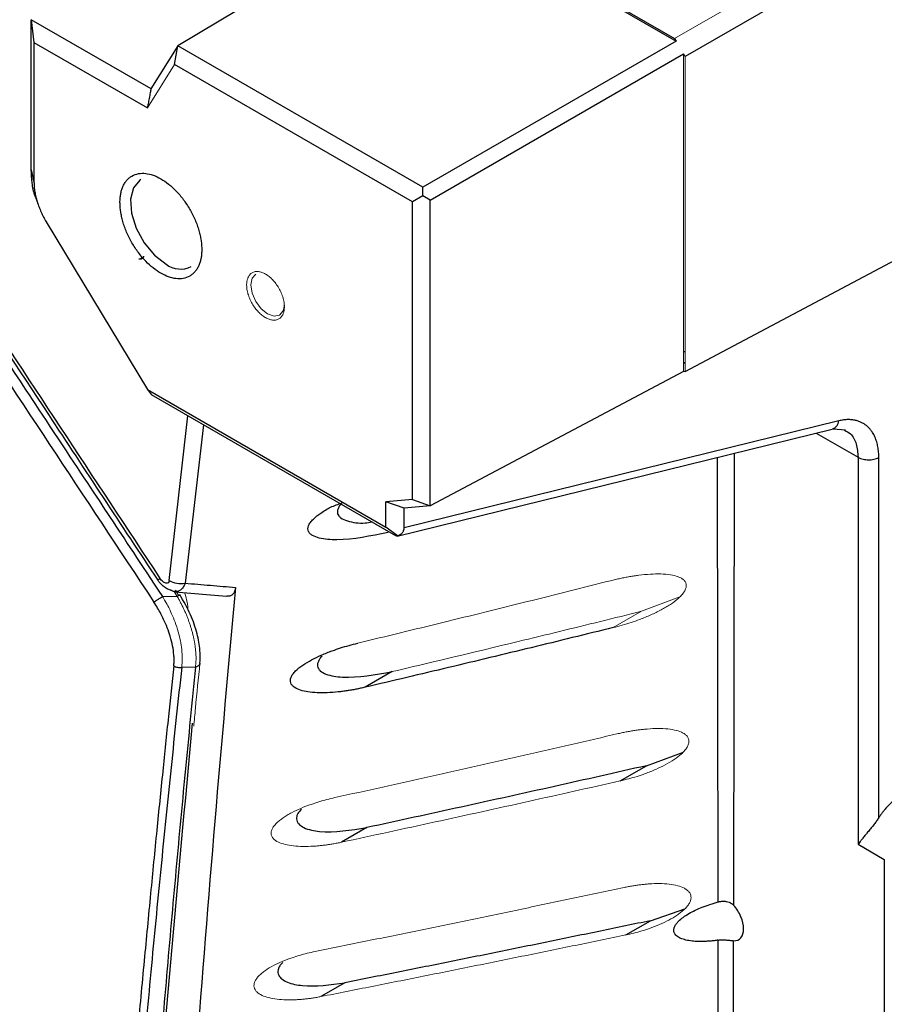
# Paper-space layout 'Sheet2' of a CAD drawing. Header units: millimetres. Extents: x 0 to 1118, y 0 to 864.
# Tile 29 of 85: x 274 to 303, y 647 to 680. Entities that reach past the tile are written whole.
import ezdxf

# ---------------------------------------------------------------- set-up
doc = ezdxf.new("R2010")
doc.units = ezdxf.units.MM

psp = doc.layouts.new('Sheet2')

# ---------------------------------------------------------------- linework, layer by layer
at = {"color": 144, "linetype": 'Continuous', "lineweight": 0}
for p, q in [((295.772, 679.253), (312.389, 688.846)), ((296.126, 678.641), (296.073, 678.733)), ((296.073, 678.733), (296.073, 668.018)), ((296.126, 678.641), (296.126, 668.023)), ((277.995, 676.911), (278.912, 678.373)), ((296.126, 668.023), (296.073, 668.018)), ((278.896, 660.593), (278.998, 660.43)), ((278.938, 660.637), (279.059, 660.445)), ((278.998, 660.43), (278.502, 660.427)), ((294.654, 659.926), (295.944, 660.414)), ((293.701, 659.376), (294.654, 659.926))]:
    psp.add_line(p, q, dxfattribs=at)
at = {"color": 7, "linetype": 'Continuous', "lineweight": 30}
for p, q in [((312.743, 688.234), (296.126, 678.641)), ((287.418, 684.077), (295.772, 679.253)), ((287.389, 684.032), (279.024, 679.006)), ((287.389, 684.032), (295.825, 679.162)), ((274.077, 674.817), (274.079, 679.887)), ((278.117, 677.555), (274.078, 679.888)), ((274.078, 679.887), (274.17, 679.118)), ((274.17, 679.118), (274.17, 674.408)), ((274.17, 679.118), (277.995, 676.911)), ((295.825, 679.162), (287.287, 674.233)), ((295.772, 679.253), (295.825, 679.162)), ((279.026, 679.007), (278.113, 677.557)), ((278.912, 678.373), (279.026, 679.007)), ((287.287, 674.233), (279.023, 679.006)), ((287.535, 673.804), (296.073, 678.733)), ((286.934, 673.743), (278.912, 678.373)), ((296.126, 668.023), (309.915, 675.341)), ((274.077, 674.817), (274.17, 674.408)), ((287.287, 673.947), (287.287, 674.233)), ((274.236, 673.87), (274.298, 673.683)), ((287.287, 673.947), (286.934, 673.743)), ((286.934, 663.701), (286.934, 673.743)), ((287.535, 673.804), (287.287, 673.947)), ((287.534, 663.486), (287.535, 673.804)), ((274.585, 673.066), (278.002, 667.406)), ((296.126, 668.68), (296.073, 668.677)), ((296.073, 668.303), (296.126, 668.33)), ((296.073, 668.018), (287.534, 663.486)), ((278.002, 667.406), (286.038, 662.767)), ((278.002, 667.406), (278.134, 667.226)), ((286.288, 662.521), (278.137, 667.234)), ((301.314, 666.352), (286.652, 662.741)), ((286.419, 662.463), (301.089, 666.076)), ((301.116, 666.085), (301.089, 666.076)), ((301.119, 666.086), (301.532, 666.046)), ((301.96, 665.123), (301.96, 652.066)), ((302.658, 652.964), (302.658, 665.117)), ((286.934, 663.701), (286.038, 663.621)), ((286.038, 662.767), (286.038, 663.621)), ((286.651, 663.409), (286.038, 663.621)), ((287.534, 663.486), (286.651, 663.408)), ((286.934, 663.701), (287.534, 663.486)), ((286.652, 662.741), (286.651, 663.409)), ((286.431, 662.472), (286.038, 662.767)), ((278.925, 660.587), (280.664, 660.434)), ((286.25, 657.891), (285.335, 657.363)), ((294.823, 654.716), (296.044, 655.163)), ((293.938, 654.205), (294.823, 654.716)), ((285.395, 652.629), (284.54, 652.135)), ((301.96, 652.066), (302.843, 651.556)), ((302.843, 651.556), (302.843, 640.941)), ((294.957, 649.486), (296.114, 649.889)), ((294.125, 649.006), (294.957, 649.486)), ((284.651, 647.394), (283.843, 646.928))]:
    psp.add_line(p, q, dxfattribs=at)
at = {"color": 8, "linetype": 'Continuous', "lineweight": 30}
for p, q in [((278.731, 660.971), (279.362, 666.526)), ((279.89, 666.221), (279.267, 660.876)), ((300.542, 665.942), (301.96, 665.123)), ((297.24, 650.12), (297.221, 665.124)), ((297.766, 650.003), (297.791, 665.264))]:
    psp.add_line(p, q, dxfattribs=at)
at = {"color": 7, "linetype": 'Continuous', "lineweight": 30, "flags": 128}
psp.add_lwpolyline([(277.775, 674.5), (277.741, 674.478), (277.524, 674.22), (277.427, 673.834), (277.46, 673.359), (277.619, 672.849), (277.887, 672.358), (278.235, 671.94), (278.625, 671.639)], dxfattribs=at)
at = {"color": 144, "linetype": 'Continuous', "lineweight": 0, "flags": 128}
for points in [[(281.647, 671.304), (281.647, 671.304), (281.525, 671.162), (281.482, 670.937), (281.525, 670.662), (281.647, 670.38), (281.831, 670.132), (282.047, 669.958)], [(282.047, 669.958), (282.264, 669.882), (282.447, 669.918), (282.57, 670.059), (282.612, 670.251)]]:
    psp.add_lwpolyline(points, dxfattribs=at)
at = {"color": 7, "linetype": 'Continuous', "lineweight": 0}
psp.add_arc((296.437, 672.012), 37.123, 10.3147, 1.2055, dxfattribs=at)
at = {"color": 7, "linetype": 'Continuous', "lineweight": 30}
for centre, radius, start, end in [((279.119, 672.291), 0.818, 232.8572, 295.8323), ((279.118, 661.595), 0.734, 238.1715, 281.7063)]:
    psp.add_arc(centre, radius, start, end, dxfattribs=at)
at = {"color": 8, "linetype": 'Continuous', "lineweight": 30}
psp.add_arc((300.977, 666.394), 0.339, 294.2292, 352.94, dxfattribs=at)
at = {"color": 7, "linetype": 'Continuous', "lineweight": 30}
for points, knots in [([(278.113, 677.557), (278.105, 677.512), (278.086, 677.404), (278.054, 677.234), (278.022, 677.063), (278.003, 676.955), (277.995, 676.911)], [0, 0, 0, 0, 0.208019, 0.5, 0.791981, 1, 1, 1, 1]), ([(274.245, 673.87), (274.234, 673.893), (274.153, 674.064), (274.099, 674.394), (274.084, 674.676), (274.077, 674.817)], [0, 0, 0, 0, 0.071698, 0.535109, 1, 1, 1, 1]), ([(274.17, 674.408), (274.17, 674.382), (274.171, 674.33), (274.176, 674.25), (274.185, 674.167), (274.201, 674.056), (274.23, 673.913), (274.278, 673.741), (274.337, 673.568), (274.409, 673.396), (274.49, 673.227), (274.554, 673.12), (274.585, 673.066)], [0, 0, 0, 0, 0.062628, 0.125428, 0.188584, 0.252277, 0.377418, 0.503321, 0.628265, 0.75283, 0.877168, 1, 1, 1, 1]), ([(277.069, 673.721), (277.07, 673.746), (277.07, 673.796), (277.075, 673.869), (277.082, 673.939), (277.093, 674.006), (277.107, 674.071), (277.123, 674.134), (277.143, 674.194), (277.174, 674.274), (277.222, 674.367), (277.293, 674.466), (277.376, 674.55), (277.503, 674.639), (277.687, 674.706), (277.932, 674.711), (278.188, 674.649), (278.448, 674.527), (278.708, 674.349), (278.965, 674.114), (279.21, 673.827), (279.393, 673.548), (279.52, 673.312), (279.604, 673.132), (279.675, 672.951), (279.731, 672.775), (279.775, 672.604), (279.805, 672.441), (279.824, 672.282), (279.826, 672.18), (279.827, 672.129)], [0, 0, 0, 0, 0.0151257, 0.0301519, 0.0451121, 0.0600396, 0.0749686, 0.0899327, 0.1049656, 0.1201006, 0.1522558, 0.184454, 0.2172933, 0.2501767, 0.3158114, 0.3800823, 0.4400276, 0.5000162, 0.5599614, 0.6199501, 0.6842209, 0.7498557, 0.7826951, 0.8155784, 0.8477336, 0.8799318, 0.910076, 0.9399553, 0.9698399, 1, 1, 1, 1]), ([(279.827, 672.129), (279.827, 672.104), (279.826, 672.054), (279.822, 671.982), (279.814, 671.912), (279.803, 671.845), (279.79, 671.779), (279.773, 671.717), (279.753, 671.656), (279.722, 671.577), (279.675, 671.484), (279.604, 671.385), (279.52, 671.301), (279.393, 671.211), (279.21, 671.145), (278.965, 671.14), (278.708, 671.201), (278.448, 671.324), (278.188, 671.502), (277.932, 671.736), (277.687, 672.024), (277.503, 672.302), (277.376, 672.538), (277.293, 672.719), (277.222, 672.9), (277.165, 673.076), (277.122, 673.246), (277.092, 673.41), (277.073, 673.569), (277.071, 673.67), (277.069, 673.721)], [0, 0, 0, 0, 0.015126, 0.030152, 0.045112, 0.06004, 0.074969, 0.089933, 0.104966, 0.120101, 0.152256, 0.184454, 0.217293, 0.250177, 0.315811, 0.380082, 0.440028, 0.500016, 0.559961, 0.61995, 0.684221, 0.749856, 0.782695, 0.815578, 0.847734, 0.879932, 0.910076, 0.939955, 0.96984, 1, 1, 1, 1]), ([(277.706, 671.821), (277.734, 671.819), (277.76, 671.825), (277.799, 671.853), (277.81, 671.874), (277.81, 671.898)], [0, 0, 0, 0, 0.5, 0.5, 1, 1, 1, 1]), ([(277.863, 671.905), (277.863, 671.897), (277.862, 671.881), (277.854, 671.86), (277.843, 671.841), (277.822, 671.821), (277.786, 671.802), (277.75, 671.803), (277.73, 671.804)], [0, 0, 0, 0, 0.118395, 0.239075, 0.36236, 0.488551, 0.719147, 1, 1, 1, 1]), ([(271.467, 671.079), (272.987, 668.772), (273.459, 668.056), (276.504, 663.445), (276.977, 662.73), (278.502, 660.427)], [0, 0, 0, 0, 0.5, 0.5, 1, 1, 1, 1]), ([(271.613, 671.19), (272.627, 669.648), (274.868, 666.241), (277.114, 662.836), (278.344, 660.972)], [0, 0, 0, 0, 0.452479, 1, 1, 1, 1]), ([(302.658, 665.117), (302.658, 665.147), (302.657, 665.208), (302.651, 665.297), (302.642, 665.386), (302.628, 665.474), (302.61, 665.561), (302.587, 665.646), (302.56, 665.73), (302.527, 665.81), (302.489, 665.888), (302.445, 665.963), (302.392, 666.037), (302.331, 666.109), (302.261, 666.177), (302.181, 666.238), (302.09, 666.292), (301.988, 666.337), (301.876, 666.37), (301.751, 666.391), (301.616, 666.396), (301.469, 666.386), (301.366, 666.364), (301.314, 666.352)], [0, 0, 0, 0, 0.033826, 0.068472, 0.103927, 0.14018, 0.177217, 0.215022, 0.253591, 0.292931, 0.333046, 0.373943, 0.418485, 0.465498, 0.514979, 0.566926, 0.62134, 0.678235, 0.737629, 0.799545, 0.863966, 0.930818, 1, 1, 1, 1]), ([(301.96, 665.123), (302.009, 665.094), (302.067, 665.073), (302.188, 665.045), (302.251, 665.038), (302.366, 665.038), (302.427, 665.043), (302.549, 665.069), (302.608, 665.09), (302.658, 665.117)], [0, 0, 0, 0, 0.25, 0.25, 0.5, 0.5, 0.75, 0.75, 1, 1, 1, 1]), ([(286.112, 662.588), (285.525, 662.466), (284.719, 662.298), (283.882, 662.359), (283.592, 662.459), (283.476, 662.543), (283.419, 662.62), (283.399, 662.712), (283.423, 662.818), (283.489, 662.931), (283.623, 663.08), (283.855, 663.254), (284.179, 663.458), (284.429, 663.539), (284.56, 663.582)], [0, 0, 0, 0, 0.390289, 0.53573, 0.600179, 0.630585, 0.657181, 0.683223, 0.708819, 0.736745, 0.769052, 0.833324, 0.912593, 1, 1, 1, 1]), ([(284.523, 663.542), (284.516, 663.534), (284.479, 663.495), (284.43, 663.416), (284.394, 663.309), (284.403, 663.214), (284.446, 663.137), (284.548, 663.046), (284.831, 662.939), (285.19, 662.88), (285.483, 662.929), (285.559, 662.942)], [0, 0, 0, 0, 0.016168, 0.083401, 0.149584, 0.215825, 0.273905, 0.340482, 0.506809, 0.871846, 1, 1, 1, 1]), ([(286.431, 662.472), (286.43, 662.47), (286.429, 662.466), (286.423, 662.464), (286.413, 662.464), (286.398, 662.468), (286.373, 662.477), (286.335, 662.495), (286.304, 662.512), (286.288, 662.521)], [0, 0, 0, 0, 0.1456075, 0.2784819, 0.3990601, 0.5079276, 0.6732666, 0.8358246, 1, 1, 1, 1]), ([(286.431, 662.472), (286.446, 662.479), (286.477, 662.492), (286.518, 662.515), (286.554, 662.54), (286.584, 662.568), (286.609, 662.598), (286.628, 662.631), (286.642, 662.666), (286.651, 662.703), (286.652, 662.728), (286.652, 662.741)], [0, 0, 0, 0, 0.1258955, 0.244255, 0.3564454, 0.4640691, 0.5689379, 0.6730076, 0.7782787, 0.886685, 1, 1, 1, 1]), ([(278.344, 660.972), (278.366, 660.943), (278.411, 660.883), (278.502, 660.798), (278.61, 660.721), (278.706, 660.667), (278.766, 660.648), (278.783, 660.643)], [0, 0, 0, 0, 0.207731, 0.426946, 0.658452, 0.903021, 1, 1, 1, 1]), ([(278.731, 660.971), (278.727, 660.936), (278.714, 660.907), (278.673, 660.874), (278.644, 660.869), (278.581, 660.883), (278.546, 660.903), (278.478, 660.959), (278.446, 660.995), (278.419, 661.036)], [0, 0, 0, 0, 0.25, 0.25, 0.5, 0.5, 0.75, 0.75, 1, 1, 1, 1]), ([(279.267, 660.875), (279.552, 660.852), (280.119, 660.805), (280.686, 660.756), (280.969, 660.731)], [0, 0, 0, 0, 0.501397, 1, 1, 1, 1]), ([(278.925, 660.591), (278.917, 660.591), (278.87, 660.588), (278.822, 660.617), (278.782, 660.641)], [0, 0, 0, 0, 0.1738094, 1, 1, 1, 1]), ([(279.764, 658.161), (279.77, 658.309), (279.784, 658.627), (279.678, 659.19), (279.46, 659.838), (279.215, 660.264), (279.085, 660.489)], [0, 0, 0, 0, 0.2060034, 0.441477, 0.7060938, 1, 1, 1, 1]), ([(280.969, 660.732), (280.96, 660.682), (280.944, 660.584), (280.873, 660.486), (280.783, 660.431), (280.709, 660.434), (280.675, 660.436)], [0, 0, 0, 0, 0.272147, 0.535824, 0.791082, 1, 1, 1, 1]), ([(278.215, 660.234), (278.229, 660.245), (278.248, 660.258), (278.293, 660.29), (278.32, 660.308), (278.376, 660.345), (278.405, 660.364), (278.458, 660.399), (278.482, 660.414), (278.502, 660.427)], [0, 0, 0, 0, 0.25, 0.25, 0.5, 0.5, 0.75, 0.75, 1, 1, 1, 1]), ([(278.883, 658.085), (278.886, 658.108), (278.89, 658.155), (278.893, 658.228), (278.894, 658.301), (278.892, 658.377), (278.882, 658.526), (278.849, 658.761), (278.771, 659.07), (278.668, 659.371), (278.559, 659.626), (278.446, 659.847), (278.337, 660.041), (278.256, 660.169), (278.215, 660.234)], [0, 0, 0, 0, 0.036943, 0.073778, 0.110569, 0.147377, 0.184264, 0.326546, 0.473724, 0.601967, 0.729663, 0.81615, 0.906112, 1, 1, 1, 1]), ([(293.702, 659.376), (293.241, 659.263), (292.32, 659.036), (290.934, 658.699), (289.542, 658.362), (288.145, 658.027), (286.742, 657.694), (285.805, 657.473), (285.335, 657.362)], [0, 0, 0, 0, 0.165529, 0.331514, 0.497953, 0.664847, 0.832196, 1, 1, 1, 1]), ([(285.335, 657.362), (285.284, 657.35), (285.181, 657.327), (285.028, 657.296), (284.876, 657.268), (284.726, 657.244), (284.577, 657.223), (284.353, 657.197), (284.063, 657.175), (283.72, 657.175), (283.417, 657.201), (283.156, 657.257), (282.975, 657.335), (282.871, 657.426), (282.823, 657.507), (282.808, 657.6), (282.834, 657.704), (282.896, 657.811), (283.023, 657.956), (283.239, 658.123), (283.535, 658.297), (283.87, 658.457), (284.197, 658.586), (284.509, 658.693), (284.796, 658.779), (284.989, 658.828), (285.087, 658.852)], [0, 0, 0, 0, 0.028161, 0.056108, 0.083857, 0.111426, 0.138832, 0.166093, 0.235844, 0.300783, 0.36173, 0.414883, 0.465348, 0.489288, 0.510486, 0.531949, 0.553143, 0.575345, 0.600272, 0.653835, 0.712449, 0.774279, 0.842907, 0.893761, 0.946081, 1, 1, 1, 1]), ([(283.887, 658.418), (283.87, 658.4), (283.823, 658.352), (283.767, 658.266), (283.73, 658.166), (283.728, 658.073), (283.76, 657.989), (283.846, 657.889), (284.1, 657.758), (284.895, 657.644), (285.679, 657.787), (286.25, 657.891)], [0, 0, 0, 0, 0.021767, 0.059161, 0.093221, 0.12624, 0.160711, 0.198852, 0.282152, 0.476405, 1, 1, 1, 1]), ([(278.883, 658.085), (278.823, 657.515), (278.697, 656.331), (278.506, 654.481), (278.305, 652.492), (278.096, 650.361), (277.879, 648.088), (277.656, 645.672), (277.429, 643.112), (277.198, 640.408), (276.726, 634.622), (276.161, 626.753), (275.458, 614.645), (275.033, 604.599), (274.721, 593.842), (274.551, 584.837), (274.486, 574.198), (274.55, 563.483), (274.721, 554.29), (275.033, 543.191), (275.458, 532.688), (276.161, 519.828), (276.759, 510.855), (277.307, 503.627), (277.65, 499.366), (277.981, 495.439), (278.298, 491.849), (278.595, 488.598), (278.791, 486.542), (278.883, 485.572)], [0, 0, 0, 0, 0.010511, 0.021867, 0.034068, 0.047114, 0.061005, 0.075741, 0.091322, 0.107748, 0.125019, 0.196531, 0.249995, 0.342121, 0.374999, 0.439665, 0.5, 0.560225, 0.625002, 0.657956, 0.750006, 0.803471, 0.874982, 0.900571, 0.924259, 0.946046, 0.965932, 0.983917, 1, 1, 1, 1]), ([(279.151, 658.04), (279.09, 657.477), (278.968, 656.348), (278.791, 654.649), (278.616, 652.94), (278.444, 651.222), (278.275, 649.494), (278.109, 647.757), (277.947, 646.01), (277.788, 644.254), (277.633, 642.488), (277.48, 640.712), (277.331, 638.926), (277.186, 637.131), (277.045, 635.326), (276.906, 633.512), (276.772, 631.688), (276.641, 629.853), (276.514, 628.009), (276.391, 626.156), (276.272, 624.292), (276.157, 622.418), (276.046, 620.535), (275.939, 618.641), (275.677, 613.806), (275.319, 606.047), (274.972, 595.358), (274.767, 584.742), (274.7, 574.153), (274.767, 563.494), (274.972, 552.662), (275.319, 541.607), (275.704, 532.86), (276.034, 526.526), (276.25, 522.695), (276.481, 518.885), (276.726, 515.096), (276.984, 511.328), (277.256, 507.582), (277.541, 503.859), (277.838, 500.157), (278.148, 496.478), (278.47, 492.822), (278.802, 489.189), (279.035, 486.772), (279.151, 485.568)], [0, 0, 0, 0, 0.010393, 0.020829, 0.031308, 0.041831, 0.052398, 0.063007, 0.07366, 0.084357, 0.095097, 0.10588, 0.116706, 0.127576, 0.13849, 0.149446, 0.160446, 0.17149, 0.182576, 0.193706, 0.204879, 0.216096, 0.227356, 0.238659, 0.250005, 0.313829, 0.376771, 0.438829, 0.5, 0.561171, 0.623229, 0.686171, 0.749995, 0.771704, 0.793254, 0.814645, 0.835877, 0.856949, 0.877863, 0.898617, 0.919213, 0.939648, 0.959925, 0.980042, 1, 1, 1, 1]), ([(279.616, 658.047), (279.557, 657.458), (279.44, 656.282), (279.268, 654.513), (279.1, 652.742), (278.937, 650.969), (278.777, 649.193), (278.621, 647.414), (278.469, 645.633), (278.32, 643.849), (278.176, 642.062), (278.035, 640.273), (277.899, 638.481), (277.766, 636.687), (277.637, 634.89), (277.512, 633.091), (277.391, 631.289), (277.273, 629.485), (277.16, 627.678), (277.05, 625.869), (276.945, 624.057), (276.843, 622.243), (276.745, 620.427), (276.65, 618.608), (276.483, 615.229), (276.142, 607.617), (275.788, 596.681), (275.58, 584.65), (275.535, 576.286), (275.546, 570.646), (275.568, 567.039), (275.603, 563.424), (275.653, 559.801), (275.716, 556.17), (275.794, 552.531), (275.886, 548.885), (275.992, 545.232), (276.112, 541.571), (276.247, 537.903), (276.395, 534.227), (276.558, 530.544), (276.735, 526.854), (276.925, 523.157), (277.13, 519.453), (277.35, 515.742), (277.583, 512.024), (277.83, 508.299), (278.092, 504.568), (278.368, 500.83), (278.658, 497.086), (278.962, 493.335), (279.28, 489.578), (279.504, 487.068), (279.616, 485.813)], [0, 0, 0, 0, 0.010869, 0.021738, 0.032608, 0.043477, 0.054346, 0.065216, 0.076086, 0.086955, 0.097825, 0.108695, 0.119565, 0.130435, 0.141304, 0.152174, 0.163044, 0.173914, 0.184784, 0.195654, 0.206523, 0.217393, 0.228263, 0.239133, 0.250002, 0.288749, 0.375002, 0.443723, 0.500001, 0.520834, 0.541668, 0.562501, 0.583335, 0.604168, 0.625001, 0.645834, 0.666668, 0.687501, 0.708334, 0.729167, 0.750001, 0.770834, 0.791668, 0.812501, 0.833335, 0.854169, 0.875002, 0.895836, 0.916669, 0.937503, 0.958335, 0.979168, 1, 1, 1, 1]), ([(278.883, 658.085), (278.915, 658.064), (278.958, 658.047), (279.055, 658.029), (279.107, 658.03), (279.151, 658.04)], [0, 0, 0, 0, 0.5, 0.5, 1, 1, 1, 1]), ([(279.505, 656.155), (279.011, 650.779), (277.957, 639.315), (276.831, 621.43), (276.044, 602.575), (275.665, 586.327), (275.705, 576.28), (275.719, 572.691)], [0, 0, 0, 0, 0.198949, 0.424202, 0.649515, 0.874795, 1, 1, 1, 1]), ([(294.823, 654.716), (294.308, 654.599), (293.275, 654.365), (291.719, 654.017), (290.153, 653.669), (288.576, 653.321), (286.989, 652.974), (285.927, 652.744), (285.395, 652.629)], [0, 0, 0, 0, 0.1643338, 0.3295991, 0.4957971, 0.6629291, 0.8309964, 1, 1, 1, 1]), ([(303.393, 653.688), (303.371, 653.675), (303.328, 653.651), (303.265, 653.61), (303.204, 653.566), (303.146, 653.521), (303.09, 653.474), (303.037, 653.426), (302.987, 653.377), (302.94, 653.328), (302.895, 653.28), (302.854, 653.232), (302.815, 653.184), (302.778, 653.137), (302.745, 653.092), (302.714, 653.048), (302.685, 653.005), (302.667, 652.977), (302.658, 652.964)], [0, 0, 0, 0, 0.081301, 0.160096, 0.236384, 0.310165, 0.381439, 0.450207, 0.516468, 0.580222, 0.641469, 0.700209, 0.756442, 0.810168, 0.861386, 0.910098, 0.956303, 1, 1, 1, 1]), ([(283.189, 653.247), (283.144, 653.2), (283.074, 653.125), (283.027, 653.009), (283.016, 652.915), (283.04, 652.827), (283.113, 652.718), (283.348, 652.571), (284.1, 652.423), (284.851, 652.542), (285.395, 652.629)], [0, 0, 0, 0, 0.058891, 0.093969, 0.127331, 0.164529, 0.204377, 0.28805, 0.483927, 1, 1, 1, 1]), ([(302.658, 652.964), (302.646, 652.946), (302.622, 652.909), (302.584, 652.853), (302.543, 652.797), (302.499, 652.739), (302.453, 652.68), (302.405, 652.62), (302.355, 652.559), (302.291, 652.481), (302.211, 652.385), (302.125, 652.281), (302.037, 652.172), (301.989, 652.105), (301.96, 652.066)], [0, 0, 0, 0, 0.047616, 0.097474, 0.14976, 0.204634, 0.262235, 0.322685, 0.386086, 0.452529, 0.5743, 0.713184, 0.832314, 1, 1, 1, 1]), ([(295.746, 649.164), (295.746, 649.175), (295.746, 649.199), (295.754, 649.236), (295.766, 649.273), (295.784, 649.311), (295.806, 649.35), (295.834, 649.389), (295.866, 649.429), (295.936, 649.504), (296.064, 649.611), (296.256, 649.733), (296.474, 649.846), (296.711, 649.949), (296.969, 650.043), (297.149, 650.094), (297.24, 650.12)], [0, 0, 0, 0, 0.022935, 0.045916, 0.069295, 0.093407, 0.118555, 0.145009, 0.173, 0.202721, 0.309855, 0.435373, 0.560718, 0.697724, 0.845561, 1, 1, 1, 1]), ([(297.24, 650.12), (297.256, 650.124), (297.287, 650.132), (297.335, 650.14), (297.383, 650.145), (297.431, 650.146), (297.479, 650.144), (297.542, 650.134), (297.617, 650.112), (297.699, 650.068), (297.744, 650.025), (297.766, 650.003)], [0, 0, 0, 0, 0.085677, 0.169707, 0.25288, 0.336013, 0.419923, 0.505403, 0.66806, 0.831007, 1, 1, 1, 1]), ([(298.099, 649.216), (298.099, 649.341), (298.067, 649.484), (297.95, 649.761), (297.864, 649.895), (297.766, 650.003)], [0, 0, 0, 0, 0.5, 0.5, 1, 1, 1, 1]), ([(294.957, 649.486), (294.394, 649.369), (293.265, 649.135), (291.565, 648.786), (289.853, 648.437), (288.13, 648.088), (286.395, 647.74), (285.233, 647.509), (284.651, 647.394)], [0, 0, 0, 0, 0.164186, 0.329363, 0.495532, 0.662694, 0.830849, 1, 1, 1, 1]), ([(297.242, 648.831), (297.196, 648.825), (297.104, 648.812), (296.969, 648.798), (296.837, 648.789), (296.669, 648.783), (296.474, 648.787), (296.256, 648.811), (296.065, 648.854), (295.928, 648.913), (295.841, 648.973), (295.795, 649.022), (295.766, 649.07), (295.749, 649.115), (295.747, 649.148), (295.746, 649.164)], [0, 0, 0, 0, 0.077991, 0.154306, 0.229043, 0.30231, 0.440656, 0.567548, 0.691615, 0.798675, 0.852474, 0.901604, 0.935828, 0.968333, 1, 1, 1, 1]), ([(297.764, 648.813), (297.863, 648.807), (297.949, 648.842), (298.067, 648.984), (298.099, 649.091), (298.099, 649.216)], [0, 0, 0, 0, 0.5, 0.5, 1, 1, 1, 1]), ([(297.242, 648.831), (297.258, 648.834), (297.288, 648.837), (297.329, 648.84), (297.362, 648.841), (297.405, 648.841), (297.46, 648.84), (297.53, 648.835), (297.596, 648.829), (297.658, 648.822), (297.716, 648.816), (297.748, 648.814), (297.764, 648.813)], [0, 0, 0, 0, 0.089048, 0.162835, 0.220189, 0.260381, 0.389815, 0.507501, 0.632059, 0.750687, 0.873839, 1, 1, 1, 1]), ([(297.26, 631.097), (297.257, 634.12), (297.252, 640.032), (297.245, 645.943), (297.242, 648.831)], [0, 0, 0, 0, 0.511235, 1, 1, 1, 1]), ([(282.556, 648.078), (282.541, 648.064), (282.493, 648.022), (282.441, 647.937), (282.398, 647.834), (282.392, 647.735), (282.424, 647.621), (282.529, 647.503), (282.79, 647.367), (283.483, 647.231), (284.162, 647.325), (284.651, 647.394)], [0, 0, 0, 0, 0.018874, 0.061005, 0.1, 0.139253, 0.177576, 0.246953, 0.334119, 0.520955, 1, 1, 1, 1])]:
    psp.add_open_spline(points, degree=3, knots=knots, dxfattribs=at)
for points in [[(271.688, 671.255), (273.929, 667.846), (276.172, 664.44), (278.419, 661.036)], [(271.18, 670.887), (273.521, 667.334), (275.866, 663.783), (278.215, 660.234)], [(280.969, 660.731), (280.479, 655.494), (280.035, 650.222), (279.638, 644.918)], [(297.745, 631.023), (297.75, 636.953), (297.757, 642.884), (297.764, 648.813)]]:
    psp.add_open_spline(points, degree=3, dxfattribs=at)
at = {"color": 144, "linetype": 'Continuous', "lineweight": 0}
for points, knots in [([(281.34, 670.937), (281.341, 670.956), (281.341, 670.992), (281.347, 671.044), (281.356, 671.093), (281.368, 671.139), (281.394, 671.207), (281.441, 671.286), (281.524, 671.355), (281.625, 671.392), (281.738, 671.394), (281.857, 671.366), (281.977, 671.309), (282.097, 671.227), (282.215, 671.118), (282.329, 670.986), (282.43, 670.832), (282.513, 670.667), (282.565, 670.52), (282.595, 670.396), (282.61, 670.297), (282.612, 670.234), (282.613, 670.203)], [0, 0, 0, 0, 0.024148, 0.048096, 0.071983, 0.095946, 0.120123, 0.185057, 0.250087, 0.315021, 0.38005, 0.43999, 0.500024, 0.559964, 0.619998, 0.684933, 0.749962, 0.814896, 0.879926, 0.920037, 0.959848, 1, 1, 1, 1]), ([(282.613, 670.203), (282.613, 670.184), (282.612, 670.148), (282.607, 670.096), (282.598, 670.047), (282.585, 670), (282.56, 669.933), (282.513, 669.854), (282.43, 669.785), (282.329, 669.748), (282.216, 669.746), (282.097, 669.774), (281.977, 669.831), (281.857, 669.913), (281.738, 670.022), (281.625, 670.154), (281.524, 670.308), (281.441, 670.473), (281.389, 670.62), (281.359, 670.743), (281.343, 670.843), (281.341, 670.906), (281.34, 670.937)], [0, 0, 0, 0, 0.024148, 0.048096, 0.071983, 0.095946, 0.120123, 0.185057, 0.250087, 0.315021, 0.38005, 0.43999, 0.500024, 0.559964, 0.619998, 0.684933, 0.749962, 0.814896, 0.879926, 0.920037, 0.959848, 1, 1, 1, 1]), ([(293.616, 660.96), (293.67, 660.973), (293.778, 661), (293.939, 661.036), (294.098, 661.068), (294.255, 661.097), (294.41, 661.122), (294.645, 661.154), (294.946, 661.183), (295.304, 661.191), (295.619, 661.168), (295.853, 661.114), (296.004, 661.046), (296.095, 660.978), (296.156, 660.893), (296.175, 660.789), (296.149, 660.675), (296.086, 660.562), (295.995, 660.451), (295.848, 660.312), (295.62, 660.144), (295.313, 659.966), (294.965, 659.798), (294.627, 659.66), (294.303, 659.547), (294.005, 659.454), (293.803, 659.402), (293.702, 659.376)], [0, 0, 0, 0, 0.028708, 0.057115, 0.085239, 0.113096, 0.140703, 0.168077, 0.238441, 0.302837, 0.364683, 0.416639, 0.44341, 0.466794, 0.489606, 0.510549, 0.531246, 0.554044, 0.576475, 0.601787, 0.652725, 0.712772, 0.774773, 0.842286, 0.893812, 0.946344, 1, 1, 1, 1]), ([(285.087, 658.852), (285.566, 658.968), (286.523, 659.199), (287.953, 659.548), (289.377, 659.899), (290.796, 660.251), (292.209, 660.604), (293.147, 660.841), (293.616, 660.96)], [0, 0, 0, 0, 0.167845, 0.335219, 0.502121, 0.668552, 0.834511, 1, 1, 1, 1]), ([(279.059, 660.445), (279.077, 660.458), (279.087, 660.467), (279.095, 660.476), (279.094, 660.477), (279.086, 660.476), (279.077, 660.472), (279.048, 660.457), (279.026, 660.446), (278.998, 660.43)], [0, 0, 0, 0, 0.25, 0.25, 0.5, 0.5, 0.75, 0.75, 1, 1, 1, 1]), ([(279.246, 660.558), (279.249, 660.551), (279.326, 660.343), (279.349, 660.143), (279.372, 659.95)], [0, 0, 0, 0, 0.038446, 1, 1, 1, 1]), ([(279.151, 658.04), (279.154, 658.068), (279.16, 658.127), (279.166, 658.223), (279.168, 658.328), (279.166, 658.444), (279.156, 658.619), (279.125, 658.856), (279.057, 659.162), (278.962, 659.471), (278.845, 659.772), (278.724, 660.035), (278.609, 660.251), (278.534, 660.374), (278.502, 660.427)], [0, 0, 0, 0, 0.040513, 0.084437, 0.131764, 0.182475, 0.236531, 0.356621, 0.476471, 0.608813, 0.728467, 0.840467, 0.930974, 1, 1, 1, 1]), ([(278.998, 660.43), (279.019, 660.394), (279.059, 660.324), (279.116, 660.217), (279.171, 660.109), (279.224, 659.999), (279.274, 659.889), (279.321, 659.777), (279.365, 659.665), (279.406, 659.553), (279.444, 659.44), (279.479, 659.327), (279.511, 659.214), (279.539, 659.102), (279.564, 658.99), (279.585, 658.879), (279.603, 658.769), (279.617, 658.66), (279.627, 658.553), (279.633, 658.447), (279.635, 658.343), (279.633, 658.241), (279.627, 658.142), (279.619, 658.078), (279.616, 658.047)], [0, 0, 0, 0, 0.045303, 0.090621, 0.135946, 0.181275, 0.226604, 0.271938, 0.317282, 0.362641, 0.408017, 0.453406, 0.498811, 0.544233, 0.589676, 0.635143, 0.68064, 0.726177, 0.771768, 0.817408, 0.863071, 0.908735, 0.954382, 1, 1, 1, 1]), ([(294.654, 659.926), (294.195, 659.812), (293.274, 659.584), (291.886, 659.244), (290.49, 658.905), (289.085, 658.566), (287.671, 658.228), (286.724, 658.003), (286.25, 657.891)], [0, 0, 0, 0, 0.164533, 0.329918, 0.496155, 0.663247, 0.831195, 1, 1, 1, 1]), ([(279.556, 656.047), (279.576, 656.25), (279.643, 656.961), (279.714, 657.67), (279.765, 658.177)], [0, 0, 0, 0, 0.285429, 1, 1, 1, 1]), ([(284.32, 653.64), (284.856, 653.759), (285.927, 653.995), (287.529, 654.353), (289.124, 654.712), (290.713, 655.073), (292.295, 655.435), (293.346, 655.678), (293.871, 655.799)], [0, 0, 0, 0, 0.167943, 0.335376, 0.502299, 0.66871, 0.834611, 1, 1, 1, 1]), ([(293.871, 655.799), (293.922, 655.811), (294.023, 655.834), (294.173, 655.863), (294.322, 655.89), (294.469, 655.913), (294.614, 655.932), (294.835, 655.956), (295.12, 655.974), (295.459, 655.968), (295.757, 655.931), (295.976, 655.866), (296.114, 655.79), (296.196, 655.717), (296.248, 655.63), (296.263, 655.529), (296.239, 655.42), (296.182, 655.312), (296.098, 655.206), (295.962, 655.071), (295.748, 654.911), (295.457, 654.741), (295.127, 654.584), (294.807, 654.457), (294.503, 654.355), (294.223, 654.272), (294.033, 654.228), (293.938, 654.205)], [0, 0, 0, 0, 0.028234, 0.056171, 0.083827, 0.111223, 0.138378, 0.165311, 0.235575, 0.299998, 0.362145, 0.41463, 0.441544, 0.465328, 0.488281, 0.509837, 0.531208, 0.554368, 0.57741, 0.60287, 0.654354, 0.714668, 0.776812, 0.844245, 0.89515, 0.947023, 1, 1, 1, 1]), ([(293.938, 654.205), (293.421, 654.088), (292.386, 653.855), (290.829, 653.508), (289.266, 653.163), (287.697, 652.818), (286.121, 652.475), (285.068, 652.248), (284.54, 652.134)], [0, 0, 0, 0, 0.1654342, 0.3313618, 0.4977825, 0.664696, 0.832102, 1, 1, 1, 1]), ([(284.54, 652.134), (284.492, 652.124), (284.394, 652.104), (284.249, 652.078), (284.105, 652.055), (283.962, 652.035), (283.82, 652.019), (283.606, 652), (283.328, 651.988), (283, 651.999), (282.711, 652.038), (282.463, 652.107), (282.297, 652.196), (282.207, 652.294), (282.168, 652.377), (282.162, 652.472), (282.193, 652.575), (282.255, 652.679), (282.343, 652.779), (282.452, 652.874), (282.574, 652.964), (282.711, 653.051), (282.906, 653.16), (283.175, 653.286), (283.484, 653.404), (283.777, 653.5), (284.046, 653.577), (284.228, 653.619), (284.32, 653.64)], [0, 0, 0, 0, 0.027945, 0.055674, 0.083207, 0.110564, 0.137765, 0.16483, 0.234851, 0.300065, 0.361732, 0.41541, 0.466564, 0.490433, 0.5121, 0.534092, 0.556835, 0.580044, 0.605189, 0.630426, 0.658581, 0.686662, 0.717019, 0.778405, 0.84605, 0.895979, 0.947246, 1, 1, 1, 1]), ([(283.647, 648.446), (284.232, 648.565), (285.401, 648.802), (287.149, 649.16), (288.891, 649.52), (290.624, 649.881), (292.351, 650.243), (293.499, 650.486), (294.072, 650.608)], [0, 0, 0, 0, 0.168005, 0.335475, 0.50241, 0.66881, 0.834673, 1, 1, 1, 1]), ([(294.072, 650.608), (294.12, 650.618), (294.216, 650.637), (294.358, 650.663), (294.499, 650.685), (294.639, 650.703), (294.776, 650.717), (294.987, 650.735), (295.259, 650.744), (295.583, 650.726), (295.867, 650.677), (296.072, 650.603), (296.2, 650.521), (296.274, 650.446), (296.32, 650.358), (296.332, 650.26), (296.31, 650.155), (296.258, 650.051), (296.181, 649.949), (296.053, 649.818), (295.85, 649.663), (295.573, 649.5), (295.258, 649.351), (294.953, 649.233), (294.662, 649.139), (294.396, 649.065), (294.216, 649.025), (294.126, 649.005)], [0, 0, 0, 0, 0.02788, 0.055461, 0.082765, 0.109812, 0.136626, 0.163227, 0.233321, 0.297811, 0.360088, 0.413139, 0.439998, 0.463902, 0.487323, 0.509484, 0.531143, 0.554481, 0.577776, 0.603775, 0.65544, 0.716175, 0.778145, 0.8457, 0.896121, 0.947504, 1, 1, 1, 1]), ([(294.126, 649.005), (293.56, 648.889), (292.427, 648.655), (290.724, 648.306), (289.014, 647.959), (287.297, 647.613), (285.573, 647.269), (284.421, 647.041), (283.844, 646.926)], [0, 0, 0, 0, 0.165373, 0.331265, 0.497674, 0.6646, 0.832042, 1, 1, 1, 1]), ([(283.844, 646.926), (283.797, 646.917), (283.704, 646.9), (283.566, 646.877), (283.428, 646.858), (283.292, 646.843), (283.157, 646.83), (282.952, 646.817), (282.685, 646.813), (282.37, 646.834), (282.093, 646.882), (281.858, 646.96), (281.702, 647.056), (281.621, 647.156), (281.587, 647.24), (281.584, 647.333), (281.614, 647.433), (281.672, 647.534), (281.753, 647.63), (281.856, 647.723), (282.015, 647.842), (282.244, 647.978), (282.548, 648.119), (282.845, 648.231), (283.127, 648.32), (283.385, 648.39), (283.559, 648.427), (283.647, 648.446)], [0, 0, 0, 0, 0.027639, 0.055058, 0.082278, 0.109322, 0.136213, 0.162973, 0.232885, 0.298019, 0.359797, 0.413863, 0.465206, 0.489194, 0.511276, 0.533618, 0.556593, 0.580366, 0.60563, 0.63081, 0.659199, 0.717955, 0.779224, 0.847043, 0.896661, 0.947591, 1, 1, 1, 1])]:
    psp.add_open_spline(points, degree=3, knots=knots, dxfattribs=at)
at = {"color": 8, "linetype": 'Continuous', "lineweight": 30}
for points, knots in [([(301.5, 666.036), (301.571, 666), (301.751, 665.909), (301.92, 665.59), (301.947, 665.277), (301.96, 665.123)], [0, 0, 0, 0, 0.246777, 0.629384, 1, 1, 1, 1]), ([(278.347, 660.974), (278.346, 660.975), (278.342, 660.978), (278.392, 661.015), (278.419, 661.036)], [0, 0, 0, 0, 0.436928, 1, 1, 1, 1]), ([(279.267, 660.876), (279.246, 660.826), (279.204, 660.731), (279.115, 660.637), (279.02, 660.586), (278.954, 660.59), (278.925, 660.591)], [0, 0, 0, 0, 0.275563, 0.533507, 0.793931, 1, 1, 1, 1]), ([(279.763, 658.174), (279.763, 658.171), (279.762, 658.155), (279.75, 658.127), (279.722, 658.093), (279.677, 658.064), (279.637, 658.052), (279.616, 658.047)], [0, 0, 0, 0, 0.058341, 0.278313, 0.504176, 0.740839, 1, 1, 1, 1])]:
    psp.add_open_spline(points, degree=3, knots=knots, dxfattribs=at)
at = {"color": 144, "linetype": 'Continuous', "lineweight": 0}
psp.add_open_spline([(279.616, 658.047), (279.461, 658.044), (279.306, 658.042), (279.151, 658.04)], degree=3, dxfattribs=at)

doc.saveas('drawing.dxf')
